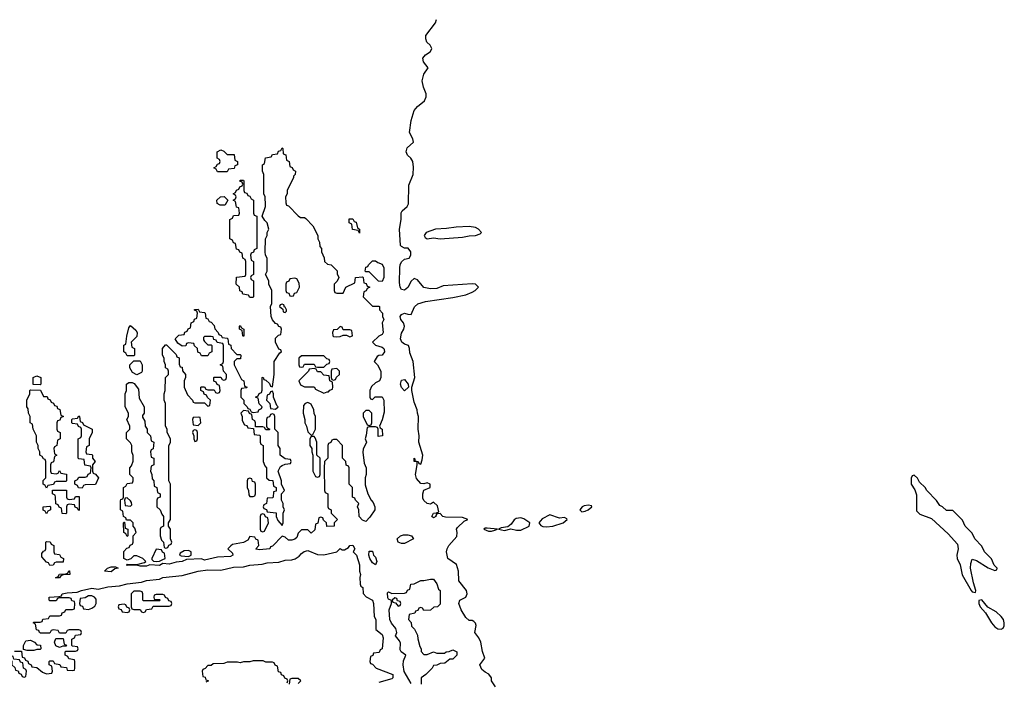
# Model space of a CAD drawing. Header units: inches. Extents: x 2701622 to 2964296, y 496201 to 720542.
# Tile 127 of 256: x 2793323 to 2799429, y 647048 to 651148. Entities that reach past the tile are written whole.
import ezdxf

# ---------------------------------------------------------------- set-up
doc = ezdxf.new("R2010")
doc.units = ezdxf.units.IN
doc.header["$MEASUREMENT"] = 0
doc.layers.add('C7694', color=7, linetype='Continuous')
doc.layers.add('C7695', color=7, linetype='Continuous')

msp = doc.modelspace()

# ---------------------------------------------------------------- linework, layer by layer
at = {"layer": 'C7694', "color": 4, "elevation": 4}
for points in [[(2794977.3, 650000), (2794978, 649998), (2794990, 649994), (2795050, 649932), (2795063.6, 649923.6), (2795090, 649922), (2795096.9, 649916.9), (2795142, 649870), (2795171.3, 649810), (2795171.3, 649790), (2795182, 649770), (2795183.6, 649743.6), (2795194, 649730), (2795194, 649710), (2795211.6, 649671.6), (2795214, 649650), (2795232.7, 649632.7), (2795254, 649630), (2795291.6, 649591.6), (2795292.7, 649572.7), (2795302, 649550), (2795292.7, 649527.3), (2795274, 649510), (2795274, 649470), (2795278, 649458), (2795290, 649454), (2795330, 649454), (2795346, 649490), (2795402, 649518), (2795406, 649550), (2795450, 649554), (2795454, 649550), (2795458, 649518), (2795472.7, 649512.7), (2795478, 649498), (2795494, 649490), (2795478, 649482), (2795472.7, 649467.3), (2795458, 649462), (2795454, 649430), (2795510, 649374), (2795550, 649374), (2795554, 649370), (2795554, 649350), (2795574, 649330), (2795574, 649310), (2795582, 649290), (2795572, 649270), (2795578, 649210), (2795570, 649198), (2795550, 649188), (2795512, 649150), (2795530, 649132), (2795570, 649118), (2795582, 649110), (2795583.6, 649103.6), (2795584.7, 649090), (2795571.1, 649068.9), (2795550, 649068), (2795539.6, 649060.4), (2795522, 649030), (2795542, 649010), (2795562, 648970), (2795562, 648930), (2795554, 648910), (2795530, 648898), (2795505.4, 648874.6), (2795494, 648850), (2795494, 648810), (2795498, 648798), (2795510, 648794), (2795528, 648812), (2795570, 648812), (2795582, 648790), (2795583.6, 648716.4), (2795571.1, 648668.9), (2795554, 648630), (2795558, 648618), (2795572, 648610), (2795574, 648570), (2795546, 648566), (2795546, 648610), (2795542, 648622), (2795530, 648626), (2795490, 648626), (2795478, 648622), (2795472.7, 648572.7), (2795464.7, 648550), (2795474, 648530), (2795452.7, 648487.3), (2795451.6, 648468.4), (2795459.6, 648399.6), (2795472, 648370), (2795472, 648330), (2795464.7, 648310), (2795465.4, 648265.4), (2795482, 648210), (2795502, 648170), (2795516, 648156), (2795524.7, 648130), (2795524.7, 648110), (2795495.3, 648064.7), (2795470, 648038), (2795450, 648046), (2795428.4, 648068.4), (2795426, 648110), (2795418, 648130), (2795426, 648150), (2795406, 648170), (2795402, 648182), (2795386, 648190), (2795386, 648250), (2795366, 648270), (2795366, 648370), (2795362, 648382), (2795347.3, 648387.3), (2795346, 648410), (2795326, 648430), (2795326, 648510), (2795290, 648546), (2795270, 648546), (2795258, 648542), (2795252.7, 648527.3), (2795238, 648522), (2795234, 648510), (2795234, 648430), (2795214, 648410), (2795212, 648370), (2795214, 648230), (2795218, 648218), (2795234, 648210), (2795234, 648130), (2795238, 648118), (2795254, 648110), (2795254, 648090), (2795294, 648050), (2795274, 648030), (2795274, 648010), (2795227.3, 648007.3), (2795226, 648030), (2795207.3, 648047.3), (2795202, 648062), (2795190, 648066), (2795178, 648062), (2795172.7, 648027.3), (2795158, 648022), (2795152.7, 647987.3), (2795130, 647966), (2795110, 647986), (2795070, 647986), (2795050, 647966), (2795041, 647939), (2795030, 647928), (2795010, 647922), (2794990, 647922), (2794970, 647942), (2794950, 647948), (2794890, 647886), (2794878, 647882), (2794874, 647870), (2794810, 647862), (2794790, 647866), (2794788, 647870), (2794806, 647890), (2794802, 647922), (2794788, 647928), (2794782, 647942), (2794750, 647946), (2794736.9, 647923.1), (2794710, 647908), (2794643.6, 647896.4), (2794631.6, 647888.4), (2794614, 647870), (2794642, 647842), (2794644.7, 647830), (2794630, 647821.2), (2794550, 647817.2), (2794470, 647799), (2794450, 647806), (2794356.9, 647803.1), (2794330.4, 647789.6), (2794293, 647787), (2794250, 647774), (2794210, 647778), (2794190, 647766), (2794130.7, 647769.3), (2794110, 647762), (2794070, 647762), (2794050, 647768.7), (2793990, 647766), (2793986, 647770), (2793990, 647774), (2794050, 647772), (2794096.4, 647783.6), (2794106, 647790), (2794086, 647810), (2794050, 647826), (2794030, 647826), (2794012.7, 647807.3), (2793990, 647798), (2793968, 647810), (2793968.4, 647851.6), (2793987.3, 647872.7), (2794002, 647878), (2794007.3, 647892.7), (2794022, 647898), (2794026, 647910), (2794026, 647950), (2794046, 647970), (2794036.4, 647996.4), (2794026, 648010), (2794026, 648030), (2794010, 648046), (2793986, 648046), (2793982, 648062), (2793966, 648070), (2793962, 648102), (2793948, 648110), (2793947.3, 648167.3), (2793950, 648174), (2793962, 648178), (2793966, 648190), (2793966, 648250), (2793982, 648258), (2793990, 648274), (2794022, 648278), (2794026, 648290), (2794026, 648310), (2794006, 648330), (2794006, 648370), (2794016.4, 648383.6), (2794027.3, 648412.7), (2794027.3, 648447.3), (2794018, 648470), (2794018, 648510), (2794010, 648526), (2793986, 648550), (2793986, 648590), (2794006, 648610), (2794006, 648630), (2793988, 648670), (2793998, 648690), (2793998, 648710), (2793978, 648750), (2793978, 648830), (2793986, 648850), (2793986, 648890), (2794000.4, 648899.6), (2794019.6, 648899.6), (2794032.7, 648892.7), (2794059.6, 648859.6), (2794063.6, 648803.6), (2794094, 648750), (2794094, 648710), (2794085.4, 648694.6), (2794085.4, 648685.4), (2794099.6, 648659.6), (2794102, 648630), (2794114, 648610), (2794114, 648590), (2794134, 648570), (2794138, 648538), (2794154, 648530), (2794151.6, 648488.4), (2794138, 648482), (2794134, 648470), (2794138, 648438), (2794154, 648430), (2794154, 648390), (2794138, 648382), (2794134, 648350), (2794142, 648330), (2794143.6, 648303.6), (2794154, 648290), (2794158, 648258), (2794174, 648250), (2794178, 648218), (2794194, 648210), (2794194, 648190), (2794178, 648182), (2794174, 648170), (2794174, 648130), (2794194, 648110), (2794203.6, 648083.6), (2794214, 648070), (2794214, 648010), (2794198, 648002), (2794194, 647990), (2794194, 647950), (2794202, 647922), (2794214, 647910), (2794218, 647878), (2794230, 647874), (2794242, 647878), (2794247.3, 647892.7), (2794262, 647898), (2794266, 647910), (2794258, 647930), (2794258, 647990), (2794246, 648010), (2794246, 648030), (2794258, 648050), (2794258, 648270), (2794248, 648290), (2794248.4, 648508.4), (2794258, 648530), (2794258, 648550), (2794238, 648590), (2794238, 648610), (2794228, 648630), (2794228, 648770), (2794218, 648790), (2794218, 648830), (2794226, 648850), (2794228, 648930), (2794246, 648950), (2794246, 648970), (2794242, 648982), (2794228, 648990), (2794228, 649010), (2794218, 649030), (2794218, 649050), (2794208, 649070), (2794208, 649110), (2794227.3, 649132.7), (2794232.7, 649132.7), (2794292.7, 649072.7), (2794298, 649058), (2794312, 649052), (2794312.7, 649012.7), (2794318, 648998), (2794330, 648994), (2794332.7, 648972.7), (2794352, 648950), (2794352, 648930), (2794342, 648910), (2794342, 648870), (2794363.6, 648823.6), (2794394, 648790), (2794398, 648778), (2794410, 648774), (2794470, 648774), (2794490, 648754), (2794502, 648758), (2794506, 648790), (2794487.3, 648807.3), (2794482, 648822), (2794467.3, 648827.3), (2794462, 648842), (2794446, 648850), (2794446, 648870), (2794450, 648874), (2794470, 648874), (2794478, 648858), (2794490, 648854), (2794530, 648854), (2794538, 648838), (2794550, 648834), (2794562, 648838), (2794566, 648850), (2794562, 648882), (2794547.3, 648887.3), (2794542, 648902), (2794527.3, 648907.3), (2794526, 648930), (2794530, 648934), (2794570, 648934), (2794578, 648918), (2794590, 648914), (2794602, 648918), (2794606, 648930), (2794606, 648950), (2794586, 648970), (2794582, 649002), (2794566, 649010), (2794582, 649018), (2794586, 649030), (2794586, 649130), (2794582, 649142), (2794547.3, 649147.3), (2794542, 649162), (2794527.3, 649167.3), (2794522, 649182), (2794510, 649186), (2794470, 649186), (2794462, 649178), (2794463.6, 649163.6), (2794470, 649154), (2794490, 649134), (2794510, 649134), (2794514, 649130), (2794514, 649090), (2794498, 649082), (2794490, 649066), (2794450, 649066), (2794442, 649082), (2794427.3, 649087.3), (2794426, 649110), (2794407.3, 649127.3), (2794402, 649142), (2794370, 649146), (2794358, 649142), (2794352.7, 649127.3), (2794330, 649126), (2794303.1, 649143.1), (2794288, 649170), (2794310, 649194), (2794342, 649198), (2794347.3, 649212.7), (2794362, 649218), (2794367.3, 649232.7), (2794382, 649238), (2794386, 649270), (2794402, 649278), (2794407.3, 649292.7), (2794422, 649298), (2794426, 649330), (2794422, 649342), (2794407.3, 649347.3), (2794407.3, 649352.7), (2794430, 649354), (2794438, 649338), (2794470, 649334), (2794474, 649330), (2794478, 649298), (2794490, 649294), (2794498, 649278), (2794510, 649274), (2794530, 649254), (2794532.7, 649232.7), (2794554, 649210), (2794558, 649198), (2794572, 649192), (2794578, 649178), (2794610, 649174), (2794614, 649170), (2794618, 649138), (2794631.6, 649131.6), (2794634, 649110), (2794670, 649074), (2794690, 649074), (2794694, 649070), (2794692.7, 649047.3), (2794670, 649046), (2794654, 649030), (2794654, 649010), (2794698, 648918), (2794714, 648910), (2794718, 648878), (2794734, 648870), (2794730, 648866), (2794698, 648862), (2794694, 648850), (2794694, 648810), (2794714, 648790), (2794714, 648770), (2794734, 648750), (2794738, 648738), (2794750, 648734), (2794758, 648718), (2794770, 648714), (2794802, 648718), (2794806, 648730), (2794822, 648738), (2794826, 648750), (2794808.4, 648768.4), (2794802, 648802), (2794786, 648810), (2794802, 648818), (2794807.3, 648832.7), (2794822, 648838), (2794827.3, 648852.7), (2794826, 648930), (2794832.7, 648932.7), (2794838, 648918), (2794850, 648914), (2794872.7, 648892.7), (2794878, 648878), (2794890, 648874), (2794901.2, 648950), (2794902, 649030), (2794936.4, 649083.6), (2794946, 649090), (2794942, 649102), (2794930, 649106), (2794908.7, 649150), (2794910, 649174), (2794927.3, 649192.7), (2794942, 649198), (2794946, 649230), (2794942, 649242), (2794930, 649246), (2794922, 649262), (2794910, 649266), (2794890, 649288), (2794882, 649310), (2794878, 649370), (2794886, 649390), (2794886, 649470), (2794868, 649510), (2794868, 649530), (2794848, 649570), (2794858, 649590), (2794858, 649670), (2794848.4, 649688.4), (2794846, 649710), (2794848, 649790), (2794858, 649810), (2794858, 649830), (2794868, 649850), (2794858, 649890), (2794843.1, 649903.1), (2794826, 649930), (2794848, 649990), (2794847.7, 650000)], [(2794594, 650000), (2794590, 649998), (2794570, 649998), (2794566.3, 650000)], [(2794774, 650000), (2794774, 649950), (2794778, 649938), (2794794, 649930), (2794794, 649730), (2794778, 649722), (2794772.7, 649707.3), (2794758, 649702), (2794754, 649690), (2794758, 649658), (2794774, 649650), (2794774, 649570), (2794758, 649562), (2794754, 649550), (2794758, 649538), (2794774, 649530), (2794774, 649430), (2794770, 649426), (2794750, 649426), (2794742, 649442), (2794707.3, 649447.3), (2794702, 649462), (2794688.4, 649468.4), (2794686, 649490), (2794666, 649510), (2794667.3, 649552.7), (2794722, 649558), (2794726, 649570), (2794726, 649650), (2794722, 649662), (2794706, 649670), (2794702, 649702), (2794687.3, 649707.3), (2794682, 649722), (2794667.3, 649727.3), (2794662, 649762), (2794650, 649766), (2794642, 649782), (2794626, 649790), (2794626, 649910), (2794642, 649918), (2794650, 649934), (2794682, 649938), (2794686, 649950), (2794682, 649982), (2794667.3, 649987.3), (2794665.4, 650000)], [(2796274.5, 647014.5), (2796248.7, 647050), (2796248.7, 647070), (2796232.9, 647092.9), (2796210, 647104), (2796190, 647122), (2796177.2, 647150), (2796208, 647192), (2796192.9, 647232.9), (2796182.7, 647290), (2796170, 647318), (2796146, 647350), (2796154.8, 647394.8), (2796149.3, 647409.3), (2796139.3, 647419.3), (2796130, 647424), (2796110, 647424), (2796090, 647444), (2796060.5, 647490), (2796046, 647530), (2796053.2, 647550), (2796089.7, 647570.3), (2796097.6, 647590), (2796093.6, 647610), (2796046, 647670), (2796045.4, 647730), (2796032.8, 647772.8), (2795979, 647810), (2795969.3, 647850), (2795973.2, 647870), (2795983.7, 647890), (2796033.6, 647946.4), (2796036.2, 647970), (2796032, 647990), (2796038.7, 648001.3), (2796079.5, 648040.5), (2796102, 648050), (2796070, 648062.7), (2795964.7, 648064.7), (2795948, 648070), (2795930, 648088), (2795910, 648086), (2795903.6, 648076.4), (2795904.7, 648070), (2795890, 648061.2), (2795879, 648070), (2795888.7, 648090), (2795908.7, 648091.3), (2795922, 648098), (2795914.8, 648134.8), (2795890, 648159), (2795870, 648145.2), (2795850, 648149.3), (2795830, 648169.2), (2795824, 648184), (2795822.9, 648210), (2795830, 648232), (2795868, 648250), (2795868, 648270), (2795850, 648279), (2795830, 648272.7), (2795810, 648274.5), (2795784.1, 648304.1), (2795778, 648330), (2795789, 648389), (2795787.3, 648407.3), (2795769.3, 648410), (2795769.2, 648430.8), (2795774, 648426), (2795774, 648414), (2795794, 648410), (2795798, 648398), (2795810, 648394), (2795819.3, 648420.7), (2795822.7, 648450), (2795799, 648530), (2795801.2, 648570), (2795794, 648610), (2795795.3, 648690), (2795789.1, 648709.1), (2795789, 648730), (2795770, 648778), (2795755.3, 648850), (2795755.3, 648870), (2795773.2, 648930), (2795762.7, 649030), (2795743.1, 649083.1), (2795741.2, 649110), (2795734, 649130), (2795710, 649138), (2795693.2, 649150), (2795685.6, 649170), (2795690, 649204.7), (2795705.2, 649230), (2795709.2, 649250), (2795704, 649270), (2795687.6, 649290), (2795683.6, 649310), (2795690, 649320.7), (2795710, 649330.5), (2795730, 649322.8), (2795750, 649322), (2795771.8, 649368.2), (2795792, 649388), (2795838.7, 649401.3), (2796010, 649426.7), (2796090, 649443.8), (2796130, 649458.8), (2796148.7, 649470), (2796168, 649490), (2796148.9, 649508.9), (2796130, 649512), (2795950, 649499.6), (2795910, 649482.9), (2795870, 649479.6), (2795829.6, 649489.6), (2795790, 649535.3), (2795770, 649544), (2795750, 649529), (2795730.4, 649489.6), (2795719.9, 649480.1), (2795710, 649472.3), (2795690, 649476), (2795681.6, 649490), (2795679.3, 649519.3), (2795679.7, 649610), (2795683.6, 649630), (2795691.7, 649648.3), (2795710, 649664), (2795738, 649670), (2795748.7, 649690), (2795748.7, 649710), (2795732.3, 649732.3), (2795710, 649732.3), (2795690, 649742.7), (2795685.1, 649750), (2795678.9, 649850), (2795687.8, 649910), (2795688.1, 649951.9), (2795695.6, 649964.4), (2795726, 649990), (2795730.3, 650000)], [(2793290, 647234), (2793334, 647234), (2793338, 647198), (2793352.7, 647192.7), (2793358, 647178), (2793372.7, 647172.7), (2793378, 647158), (2793394, 647150), (2793398, 647138), (2793430, 647134), (2793463.6, 647103.6), (2793490, 647094), (2793522, 647098), (2793526, 647110), (2793522, 647142), (2793506, 647150), (2793506, 647170), (2793510, 647174), (2793530, 647174), (2793538, 647158), (2793572.7, 647152.7), (2793578, 647138), (2793612.7, 647132.7), (2793618, 647118), (2793650, 647114), (2793662, 647118), (2793666, 647130), (2793666, 647170), (2793662, 647182), (2793627.3, 647187.3), (2793622, 647202), (2793606, 647210), (2793606, 647230), (2793610, 647234), (2793670, 647234), (2793682, 647238), (2793686, 647250), (2793682, 647262), (2793650, 647266), (2793646, 647270), (2793646, 647310), (2793662, 647318), (2793670, 647334), (2793702, 647338), (2793706, 647350), (2793702, 647362), (2793690, 647366), (2793630, 647366), (2793618, 647362), (2793610, 647346), (2793570, 647346), (2793562, 647362), (2793530, 647366), (2793518, 647362), (2793510, 647346), (2793452.7, 647347.3), (2793446, 647350), (2793442, 647362), (2793427.3, 647367.3), (2793422, 647402), (2793406, 647410), (2793410, 647414), (2793450, 647414), (2793462, 647418), (2793467.3, 647432.7), (2793502, 647438), (2793510, 647454), (2793570, 647454), (2793582, 647458), (2793587.3, 647472.7), (2793602, 647478), (2793610, 647494), (2793650, 647494), (2793662, 647498), (2793666, 647530), (2793662, 647542), (2793647.3, 647547.3), (2793642, 647562), (2793630, 647566), (2793570, 647566), (2793558, 647562), (2793550, 647546), (2793510, 647546), (2793506, 647550), (2793506, 647570), (2793567.3, 647572.7), (2793582, 647578), (2793586, 647590), (2793616.9, 647596.9), (2793680.4, 647599.6), (2793706, 647610), (2793770, 647624.7), (2793810, 647618), (2793870, 647634), (2793941.2, 647638.8), (2793990, 647652.7), (2794078, 647662), (2794110, 647673.4), (2794190, 647680.7), (2794210.6, 647690.6), (2794330, 647703), (2794430, 647730.4), (2794490, 647738), (2794570, 647737.6), (2794650, 647756.3), (2794710, 647758), (2794750, 647767.7), (2794825.8, 647774.2), (2794858.4, 647781.6), (2794930, 647785.5), (2794970, 647799.1), (2795010, 647800.5), (2795032, 647808), (2795057.2, 647822.8), (2795070, 647841), (2795086.8, 647853.2), (2795110, 647858.8), (2795170, 647834.8), (2795210, 647830.8), (2795288.9, 647851.1), (2795310, 647871.3), (2795323.6, 647863.6), (2795336.4, 647863.6), (2795362, 647878), (2795369.5, 647890.5), (2795390, 647891), (2795402, 647870), (2795392, 647850), (2795411.3, 647830), (2795431, 647770), (2795431.1, 647731.1), (2795436, 647710), (2795432, 647692), (2795434, 647650), (2795438, 647638), (2795452, 647630), (2795452.7, 647592.7), (2795471.6, 647571.6), (2795512, 647550), (2795518, 647530), (2795522, 647450), (2795531.3, 647430), (2795532, 647370), (2795570, 647338), (2795578, 647318), (2795571.6, 647248.4), (2795558, 647242), (2795552.7, 647227.3), (2795518, 647222), (2795512.7, 647207.3), (2795498, 647202), (2795494, 647170), (2795498, 647158), (2795510, 647154), (2795534, 647130), (2795638, 647090), (2795638, 647070), (2795630, 647064), (2795550, 647040.9)], [(2795750, 647035.3), (2795707.9, 647107.9), (2795700.4, 647150), (2795704.2, 647175.8), (2795718, 647210), (2795689.7, 647229.7), (2795683.3, 647243.3), (2795683.7, 647283.7), (2795679.5, 647299.5), (2795653.2, 647330), (2795661.2, 647350), (2795655.5, 647375.5), (2795627.9, 647407.9), (2795619.5, 647430), (2795615.1, 647490), (2795628.7, 647530), (2795628, 647548), (2795610, 647558), (2795606, 647566), (2795604, 647596), (2795610, 647602), (2795630, 647592), (2795710, 647594), (2795722, 647598), (2795727.3, 647612.7), (2795742, 647618), (2795749.1, 647650.9), (2795770, 647652), (2795810, 647672), (2795830, 647672), (2795870, 647682), (2795890, 647682), (2795910, 647652), (2795919.6, 647619.6), (2795930.7, 647610), (2795930, 647526), (2795914, 647510), (2795892, 647508), (2795870, 647488.7), (2795830, 647486), (2795822, 647502), (2795810, 647506), (2795798, 647502), (2795792.7, 647487.3), (2795778, 647482), (2795774, 647470), (2795738, 647462), (2795734, 647430), (2795751.6, 647411.6), (2795752, 647390), (2795770.9, 647370.9), (2795790, 647334), (2795791.6, 647311.6), (2795803.6, 647263.6), (2795812, 647250), (2795812.7, 647232.7), (2795830, 647214), (2795850, 647214), (2795890, 647231.3), (2795910, 647222), (2795958, 647222), (2795968.4, 647231.6), (2795987.3, 647232.7), (2796010, 647242), (2796034, 647230), (2796034, 647210), (2796010, 647186), (2795990, 647186), (2795959.6, 647160.4), (2795930, 647158), (2795910, 647148), (2795890, 647146), (2795882, 647130), (2795842, 647090), (2795812, 647070), (2795812, 647030)], [(2794982, 647038), (2794986, 647050), (2794982, 647062), (2794967.3, 647067.3), (2794962, 647082), (2794947.3, 647087.3), (2794942, 647102), (2794927.3, 647107.3), (2794922, 647142), (2794907.3, 647147.3), (2794902, 647162), (2794890, 647166), (2794850, 647166), (2794834, 647174), (2794770, 647175.3), (2794750, 647168), (2794710, 647168), (2794690, 647162), (2794674, 647166), (2794610, 647166), (2794590, 647158), (2794523.6, 647156.4), (2794510, 647146), (2794490, 647146), (2794472.7, 647127.3), (2794458, 647122), (2794454, 647110), (2794458, 647078), (2794472.7, 647072.7), (2794478, 647058), (2794494, 647050), (2794478, 647042)], [(2795050, 647034), (2795066, 647050), (2795050, 647066), (2795010, 647066), (2794998, 647062), (2794994, 647030)]]:
    msp.add_lwpolyline(points, dxfattribs=at)
for points in [[(2795430, 649826), (2795422, 649842), (2795387.3, 649847.3), (2795382, 649882), (2795366, 649890), (2795366, 649914), (2795390, 649914), (2795398, 649898), (2795410, 649894), (2795418, 649858), (2795431.3, 649850)], [(2796110, 649866.6), (2796030, 649862.9), (2795970, 649853.6), (2795902, 649850), (2795844.7, 649830), (2795831.3, 649810), (2795838, 649798), (2795850, 649791.3), (2795890, 649796.3), (2795930.5, 649790.5), (2796070, 649800.5), (2796110, 649808), (2796150, 649811), (2796179, 649821), (2796188, 649830), (2796168.7, 649850), (2796150, 649861.2)], [(2795570, 649526), (2795547.3, 649527.3), (2795490, 649586), (2795470, 649586), (2795466, 649590), (2795470, 649614), (2795482, 649618), (2795486, 649630), (2795510, 649654), (2795530, 649654), (2795543.6, 649643.6), (2795570, 649634), (2795582, 649610), (2795582, 649550)], [(2795030, 649546), (2794998, 649542), (2794992.7, 649527.3), (2794978, 649522), (2794974, 649510), (2794974, 649470), (2794978, 649458), (2794992.7, 649452.7), (2794998, 649438), (2795010, 649434), (2795022, 649438), (2795027.3, 649452.7), (2795042, 649458), (2795058, 649490), (2795056.4, 649516.4), (2795042, 649542)], [(2794950, 649386), (2794938, 649382), (2794934, 649370), (2794954, 649354), (2794958, 649338), (2794970, 649334), (2794978, 649342), (2794978, 649350), (2794970, 649366), (2794966, 649366), (2794962, 649382)], [(2793990, 649066), (2793982, 649082), (2793968, 649090), (2793968.4, 649131.6), (2793982, 649138), (2793987.3, 649187.3), (2794000.4, 649239.6), (2794010, 649254), (2794043.6, 649223.6), (2794052, 649210), (2794050, 649186), (2794014, 649150), (2794018, 649118), (2794034, 649110), (2794034, 649070), (2794030, 649066)], [(2794710, 649186), (2794706, 649190), (2794702, 649222), (2794686, 649230), (2794686, 649250), (2794690, 649254), (2794698, 649238), (2794714, 649230), (2794714, 649190)], [(2795310, 649246), (2795291.6, 649228.4), (2795270, 649226), (2795262, 649210), (2795264.7, 649190), (2795270, 649184.7), (2795290, 649182), (2795310, 649184.7), (2795330, 649194), (2795350, 649194), (2795370, 649182), (2795386, 649190), (2795382, 649222), (2795370, 649226), (2795330, 649226), (2795322, 649242)], [(2795210, 649066), (2795070, 649066), (2795054, 649050), (2795054, 649010), (2795058, 648998), (2795070, 648994), (2795082, 648998), (2795090, 649014), (2795150, 649014), (2795158, 648998), (2795170, 648994), (2795210, 648994), (2795227.3, 649012.7), (2795242, 649018), (2795246, 649030), (2795242, 649042), (2795227.3, 649047.3)], [(2794050, 648948), (2794022, 648962), (2794006, 648990), (2794006, 649010), (2794030, 649034), (2794070, 649034), (2794082, 649010), (2794082, 648970), (2794078, 648962)], [(2795150, 648986), (2795118, 648982), (2795114, 648970), (2795054, 648910), (2795065.4, 648885.4), (2795090, 648874), (2795150, 648874), (2795158, 648858), (2795210, 648834), (2795230, 648842), (2795238, 648842), (2795247.3, 648852.7), (2795262, 648858), (2795266, 648870), (2795262, 648902), (2795246, 648910), (2795242, 648942), (2795210, 648946), (2795190, 648966), (2795170, 648966), (2795162, 648982)], [(2795290, 648986), (2795258, 648982), (2795254, 648970), (2795254, 648930), (2795258, 648918), (2795270, 648914), (2795282, 648918), (2795287.3, 648932.7), (2795306, 648950), (2795306, 648970)], [(2793450, 648886), (2793407.3, 648887.3), (2793406, 648930), (2793410, 648934), (2793430, 648942), (2793454, 648930), (2793454, 648890)], [(2795710, 648849.2), (2795690, 648868.7), (2795685.1, 648890), (2795690, 648914.8), (2795710, 648918.8), (2795731.3, 648890), (2795734, 648870)], [(2793550, 648334), (2793562, 648338), (2793570, 648354), (2793578, 648338), (2793612.7, 648332.7), (2793614, 648290), (2793610, 648286), (2793550, 648286), (2793538, 648282), (2793532.7, 648267.3), (2793498, 648262), (2793490, 648246), (2793482, 648262), (2793468, 648270), (2793468.4, 648291.6), (2793486, 648310), (2793486, 648410), (2793482, 648422), (2793470, 648426), (2793462, 648442), (2793448, 648450), (2793448, 648470), (2793438, 648490), (2793438, 648510), (2793428, 648530), (2793428, 648570), (2793406, 648610), (2793402, 648642), (2793388, 648650), (2793388, 648690), (2793378, 648710), (2793376.4, 648736.4), (2793368, 648750), (2793368, 648790), (2793386, 648830), (2793386, 648850), (2793390, 648854), (2793452.7, 648852.7), (2793470, 648814), (2793492.7, 648812.7), (2793498, 648798), (2793512.7, 648792.7), (2793518, 648778), (2793532.7, 648772.7), (2793538, 648758), (2793552.7, 648752.7), (2793558, 648738), (2793572.7, 648732.7), (2793578, 648698), (2793594, 648690), (2793578, 648682), (2793572.7, 648667.3), (2793558, 648662), (2793554, 648650), (2793554, 648610), (2793558, 648598), (2793574, 648590), (2793574, 648550), (2793558, 648542), (2793554, 648510), (2793538, 648502), (2793534, 648490), (2793538, 648458), (2793554, 648450), (2793538, 648442), (2793532.7, 648407.3), (2793518, 648402), (2793514, 648390), (2793514, 648350), (2793518, 648338)], [(2794890, 648846), (2794878, 648842), (2794872.7, 648827.3), (2794858, 648822), (2794854, 648790), (2794874, 648770), (2794878, 648738), (2794910, 648734), (2794926, 648750), (2794918, 648758), (2794898, 648810), (2794898, 648830)], [(2795110, 648775.3), (2795094, 648770), (2795083.6, 648756.4), (2795082, 648710), (2795092, 648670), (2795092, 648650), (2795102, 648630), (2795110, 648594), (2795130, 648574), (2795142, 648578), (2795158, 648610), (2795158, 648690), (2795148.4, 648708.4), (2795148, 648730), (2795130, 648766)], [(2793710, 648246), (2793687.3, 648247.3), (2793682, 648262), (2793666, 648270), (2793666, 648290), (2793682, 648298), (2793690, 648314), (2793730, 648314), (2793742, 648318), (2793747.3, 648332.7), (2793762, 648338), (2793766, 648370), (2793762, 648382), (2793727.3, 648387.3), (2793722, 648422), (2793690, 648426), (2793686, 648430), (2793686, 648550), (2793702, 648558), (2793706, 648570), (2793706, 648610), (2793702, 648622), (2793687.3, 648627.3), (2793682, 648642), (2793650, 648646), (2793646, 648650), (2793646, 648670), (2793650, 648674), (2793682, 648678), (2793690, 648694), (2793694, 648690), (2793698, 648658), (2793712, 648652), (2793718, 648638), (2793772, 648610), (2793772, 648590), (2793754, 648550), (2793754, 648510), (2793738, 648502), (2793734, 648470), (2793738, 648458), (2793770, 648454), (2793774, 648450), (2793774, 648430), (2793792, 648410), (2793774, 648390), (2793774, 648350), (2793778, 648338), (2793792.7, 648332.7), (2793812, 648310), (2793792.7, 648267.3), (2793730, 648266), (2793718, 648262)], [(2794430, 648686), (2794398, 648682), (2794394, 648670), (2794398, 648638), (2794430, 648634), (2794446, 648650), (2794442, 648682)], [(2794710, 648726), (2794694, 648710), (2794702, 648690), (2794703.6, 648663.6), (2794718, 648638), (2794732.7, 648632.7), (2794738, 648618), (2794774, 648614), (2794778, 648578), (2794810, 648574), (2794814, 648570), (2794814, 648530), (2794818, 648518), (2794834, 648510), (2794834, 648410), (2794843.6, 648383.6), (2794854, 648370), (2794854, 648310), (2794870, 648294), (2794892.7, 648292.7), (2794898, 648258), (2794914, 648250), (2794912.7, 648227.3), (2794898, 648222), (2794894, 648190), (2794890, 648186), (2794858, 648182), (2794854, 648150), (2794838, 648142), (2794834, 648130), (2794838, 648118), (2794852.7, 648112.7), (2794858, 648098), (2794912.7, 648092.7), (2794914, 648070), (2794923.6, 648043.6), (2794950, 648014), (2794958, 648030), (2794958, 648090), (2794966, 648110), (2794958, 648130), (2794958, 648150), (2794946, 648170), (2794946, 648210), (2794966, 648230), (2794946, 648270), (2794946, 648290), (2794926, 648350), (2794941.2, 648378.8), (2794950, 648384.7), (2794970, 648394), (2795002, 648398), (2795006, 648410), (2795002, 648422), (2794970, 648426), (2794938, 648450), (2794938, 648490), (2794926, 648510), (2794926, 648590), (2794906, 648610), (2794906, 648690), (2794902, 648702), (2794890, 648706), (2794878, 648702), (2794872.7, 648687.3), (2794858, 648682), (2794854, 648670), (2794854, 648630), (2794858, 648618), (2794874, 648610), (2794870, 648606), (2794850, 648606), (2794842, 648622), (2794830, 648626), (2794786, 648626), (2794786, 648650), (2794782, 648662), (2794766, 648670), (2794762, 648702), (2794747.3, 648707.3), (2794742, 648722)], [(2795490, 648726), (2795470, 648726), (2795454, 648710), (2795454, 648690), (2795478, 648638), (2795490, 648634), (2795502, 648638), (2795506, 648650), (2795506, 648710)], [(2794410, 648606), (2794398, 648602), (2794394, 648590), (2794402, 648570), (2794402, 648550), (2794410, 648534), (2794422, 648538), (2794426, 648550), (2794426, 648590), (2794422, 648602)], [(2795150, 648566), (2795130, 648566), (2795122, 648550), (2795122, 648510), (2795134, 648490), (2795134, 648470), (2795142, 648450), (2795142, 648350), (2795158, 648318), (2795170, 648314), (2795182, 648318), (2795186, 648330), (2795186, 648430), (2795166, 648450), (2795166, 648530), (2795156.4, 648556.4)], [(2798870, 648326), (2798858, 648322), (2798852.7, 648307.3), (2798851.3, 648270), (2798874, 648234), (2798884.4, 648204.4), (2798884.5, 648104.5), (2798904.6, 648084.6), (2798977.8, 648057.8), (2799082, 647962), (2799138.7, 647898.7), (2799144.2, 647870), (2799135.5, 647830), (2799137.2, 647810), (2799155.8, 647770), (2799167.4, 647707.4), (2799224.2, 647610), (2799230, 647603.1), (2799250, 647598), (2799252.8, 647610), (2799237.8, 647657.8), (2799219.7, 647750), (2799221.7, 647778.3), (2799230, 647804.7), (2799257.3, 647797.3), (2799330, 647752), (2799370, 647734), (2799382, 647738), (2799386, 647750), (2799367.3, 647767.3), (2799350, 647806), (2799306, 647850), (2799290, 647886), (2799246, 647930), (2799230, 647966), (2799186, 648010), (2799170, 648046), (2799110, 648106), (2799070, 648106), (2799046, 648130), (2799030, 648138), (2799008.4, 648168.4), (2798948, 648230), (2798938, 648250), (2798903.1, 648283.1), (2798890, 648306)], [(2794750, 648306), (2794738, 648302), (2794734, 648290), (2794734, 648250), (2794742, 648230), (2794743.6, 648203.6), (2794750, 648194), (2794770, 648194), (2794782, 648198), (2794786, 648210), (2794786, 648270), (2794782, 648282), (2794767.3, 648287.3), (2794762, 648302)], [(2793630, 648174), (2793662, 648178), (2793670, 648194), (2793692.7, 648192.7), (2793692.7, 648107.3), (2793686, 648110), (2793682, 648122), (2793667.3, 648127.3), (2793662, 648142), (2793630, 648146), (2793618, 648142), (2793614, 648130), (2793614, 648090), (2793610, 648086), (2793587.3, 648087.3), (2793582, 648122), (2793567.3, 648127.3), (2793562, 648142), (2793547.3, 648147.3), (2793546, 648190), (2793542, 648202), (2793526, 648210), (2793527.3, 648232.7), (2793612.7, 648232.7), (2793614, 648190), (2793618, 648178)], [(2793490, 648086), (2793482, 648102), (2793468.7, 648108.7), (2793468, 648130), (2793510, 648134), (2793514, 648130), (2793514, 648110), (2793498, 648102)], [(2793990, 648186), (2793978, 648182), (2793974, 648170), (2793978, 648138), (2794010, 648134), (2794018, 648142), (2794016.4, 648156.4), (2794010, 648166)], [(2796850, 648139.5), (2796824.4, 648135.6), (2796811, 648130), (2796796, 648110), (2796810, 648098.8), (2796830, 648102.4), (2796849, 648110), (2796872, 648130), (2796870, 648135.3)], [(2794830, 648086), (2794818, 648082), (2794814, 648070), (2794814, 647990), (2794818, 647978), (2794830, 647974), (2794842, 647978), (2794866, 648030), (2794862, 648062), (2794847.3, 648067.3), (2794842, 648082)], [(2796610, 648080.4), (2796564.1, 648055.9), (2796542, 648030), (2796554.4, 648014.4), (2796568.2, 648008.2), (2796590, 648004.7), (2796630, 648009.1), (2796693.2, 648030), (2796718, 648050), (2796715.6, 648055.6), (2796702.7, 648062.7), (2796670, 648058.9)], [(2793990, 647946), (2793982, 647962), (2793968, 647970), (2793966, 648030), (2793970, 648034), (2793974, 648034), (2793978, 647998), (2793994, 647990), (2793994, 647950)], [(2796430, 648060.9), (2796402.4, 648057.6), (2796390.3, 648049.7), (2796370, 648021.2), (2796350, 648006), (2796310, 647999), (2796292, 647990), (2796330, 647983), (2796368, 647992), (2796403.7, 647983.7), (2796430, 647984.5), (2796482.7, 648010), (2796486, 648030), (2796450, 648055.3)], [(2795690, 647901.6), (2795669.6, 647909.6), (2795663.7, 647930), (2795685.2, 647950), (2795704.2, 647955.8), (2795730, 647955.8), (2795752, 647950), (2795764.7, 647930), (2795710, 647903)], [(2796222, 647998), (2796210, 647998), (2796202, 647990), (2796230, 647978), (2796250, 647978), (2796270, 647984.7), (2796286, 647990)], [(2793510, 647766), (2793502, 647782), (2793490, 647786), (2793460.4, 647820.4), (2793460.4, 647839.6), (2793470, 647854), (2793482, 647858), (2793486, 647870), (2793486, 647910), (2793490, 647914), (2793512.7, 647912.7), (2793518, 647898), (2793534, 647890), (2793534, 647850), (2793538, 647838), (2793570, 647834), (2793578, 647818), (2793594, 647810), (2793592.7, 647787.3), (2793550, 647786), (2793538, 647782), (2793530, 647768)], [(2794170, 647866), (2794142, 647810), (2794142, 647802), (2794152, 647792), (2794170, 647791.3), (2794190, 647792), (2794210, 647802), (2794226, 647810), (2794222, 647842), (2794208, 647848), (2794202, 647862)], [(2794370, 647858), (2794343.6, 647856.4), (2794318, 647842), (2794314, 647830), (2794324.7, 647824.7), (2794370, 647822), (2794386, 647830), (2794386, 647850)], [(2795530, 647769), (2795510, 647782), (2795495.3, 647810), (2795489.2, 647830), (2795490, 647854), (2795510, 647854), (2795518, 647830), (2795530, 647818), (2795538.8, 647790)], [(2793570, 647689.2), (2793546, 647690), (2793562, 647698), (2793570, 647712), (2793610, 647714), (2793622, 647718), (2793627.3, 647732.7), (2793632.7, 647732.7), (2793634, 647710), (2793591.6, 647708.4), (2793578, 647702)], [(2793890, 647727), (2793848.7, 647730), (2793868, 647750), (2793890, 647758), (2793916.9, 647756.9), (2793934, 647750), (2793914, 647746)], [(2793770, 647578), (2793750, 647578), (2793730, 647566), (2793698, 647562), (2793694, 647530), (2793698, 647518), (2793712.7, 647512.7), (2793718, 647498), (2793750, 647494), (2793770, 647502), (2793790, 647514), (2793798, 647530), (2793796.4, 647556.4), (2793786, 647570)], [(2794070, 647606), (2794030, 647606), (2794014, 647590), (2794014, 647510), (2794018, 647498), (2794030, 647494), (2794070, 647494), (2794078, 647478), (2794090, 647474), (2794102, 647478), (2794110, 647494), (2794142, 647498), (2794150, 647514), (2794250, 647514), (2794262, 647518), (2794266, 647530), (2794262, 647542), (2794247.3, 647547.3), (2794242, 647562), (2794227.3, 647567.3), (2794222, 647582), (2794210, 647586), (2794170, 647586), (2794158, 647582), (2794154, 647570), (2794158, 647558), (2794190, 647554), (2794194, 647550), (2794190, 647546), (2794090, 647546), (2794086, 647550), (2794086, 647590), (2794082, 647602)], [(2793970, 647526), (2793938, 647522), (2793934, 647510), (2793938, 647498), (2793952.7, 647492.7), (2793958, 647478), (2793990, 647474), (2794002, 647478), (2794006, 647490), (2794002, 647502), (2793987.3, 647507.3), (2793982, 647522)], [(2795650, 647566), (2795634, 647550), (2795638, 647538), (2795654, 647534), (2795670, 647514), (2795682, 647518), (2795686, 647530), (2795682, 647542), (2795666, 647546), (2795662, 647562)], [(2799290, 647552), (2799271.1, 647548.9), (2799270.7, 647530), (2799279.5, 647510), (2799313.1, 647473.1), (2799350, 647410.4), (2799370, 647384.9), (2799390, 647373), (2799410, 647371), (2799423.1, 647376.9), (2799429.2, 647390.8), (2799429.3, 647410), (2799424, 647430), (2799409.3, 647450), (2799379.5, 647479.5), (2799327.8, 647507.8)], [(2793370, 647238), (2793346, 647246), (2793346, 647270), (2793362, 647298), (2793390, 647302), (2793414, 647290), (2793430, 647274), (2793452.7, 647272.7), (2793454, 647250), (2793450, 647246), (2793430, 647246), (2793410, 647238)], [(2793570, 647258), (2793547.3, 647267.3), (2793538, 647290), (2793547.3, 647312.7), (2793592.7, 647312.7), (2793598, 647278), (2793612.7, 647272.7), (2793610, 647266), (2793590, 647266)], [(2793270, 647206), (2793258, 647202), (2793254, 647190), (2793258, 647178), (2793274, 647174), (2793274, 647150), (2793292.7, 647132.7), (2793298, 647118), (2793312.7, 647112.7), (2793318, 647098), (2793332.7, 647092.7), (2793338, 647078), (2793350, 647074), (2793362, 647078), (2793366, 647110), (2793362, 647122), (2793346, 647130), (2793342, 647162), (2793327.3, 647167.3), (2793322, 647182), (2793286, 647186), (2793282, 647202)]]:
    msp.add_lwpolyline(points, close=True, dxfattribs=at)
at = {"layer": 'C7695', "color": 4, "elevation": 4}
for points in [[(2795730.3, 650000), (2795733.3, 650006.7), (2795736.6, 650123.4), (2795763.7, 650190), (2795765.2, 650234.8), (2795760.9, 650270), (2795749.4, 650290), (2795728.7, 650308.7), (2795719.7, 650330), (2795725.4, 650354.6), (2795764.5, 650390), (2795762, 650410), (2795739.7, 650450), (2795750, 650524.7), (2795770, 650584.9), (2795790, 650610.7), (2795833.4, 650646.6), (2795844.5, 650670), (2795844.5, 650690), (2795827, 650730), (2795819.5, 650770), (2795829.4, 650810), (2795857.2, 650850), (2795828, 650888), (2795823.6, 650910), (2795839.3, 650930), (2795869.2, 650950), (2795877, 650963), (2795879.3, 650970), (2795869.3, 650990), (2795848, 651010), (2795841.1, 651030), (2795842.6, 651050), (2795902, 651130), (2795908.7, 651150)], [(2794847.7, 650000), (2794846, 650050), (2794838, 650070), (2794838, 650190), (2794828, 650210), (2794828, 650250), (2794842, 650258), (2794847.3, 650292.7), (2794882, 650298), (2794890, 650314), (2794922, 650318), (2794927.3, 650332.7), (2794942, 650338), (2794950, 650354), (2794954, 650350), (2794958, 650318), (2794974, 650310), (2794978, 650278), (2794994, 650270), (2794998, 650238), (2795012.7, 650232.7), (2795018, 650218), (2795034, 650210), (2795031.6, 650188.4), (2795022, 650178), (2795022, 650170), (2794982, 650090), (2794982, 650070), (2794972, 650050), (2794972.7, 650012.7), (2794977.3, 650000)], [(2794665.4, 650000), (2794662, 650022), (2794646, 650030), (2794662, 650038), (2794666, 650050), (2794662, 650062), (2794646, 650070), (2794662, 650078), (2794667.3, 650092.7), (2794682, 650098), (2794687.3, 650112.7), (2794702, 650118), (2794706, 650130), (2794702, 650142), (2794687.3, 650147.3), (2794690, 650154), (2794710, 650154), (2794714, 650150), (2794714, 650090), (2794718, 650078), (2794732.7, 650072.7), (2794738, 650058), (2794750, 650054), (2794758, 650038), (2794774, 650030), (2794774, 650000)], [(2794566.3, 650000), (2794548, 650010), (2794546, 650030), (2794568.4, 650051.6), (2794592, 650052), (2794614, 650030), (2794598, 650002), (2794594, 650000)]]:
    msp.add_lwpolyline(points, dxfattribs=at)
msp.add_lwpolyline([(2794550, 650206), (2794542, 650222), (2794526, 650230), (2794542, 650238), (2794550, 650254), (2794562, 650258), (2794566, 650270), (2794562, 650282), (2794548, 650290), (2794548, 650330), (2794570, 650342), (2794590, 650334), (2794610, 650314), (2794652.7, 650312.7), (2794658, 650278), (2794674, 650270), (2794674, 650250), (2794658, 650242), (2794652.7, 650227.3), (2794618, 650222), (2794610, 650206)], close=True, dxfattribs=at)

doc.saveas('drawing.dxf')
